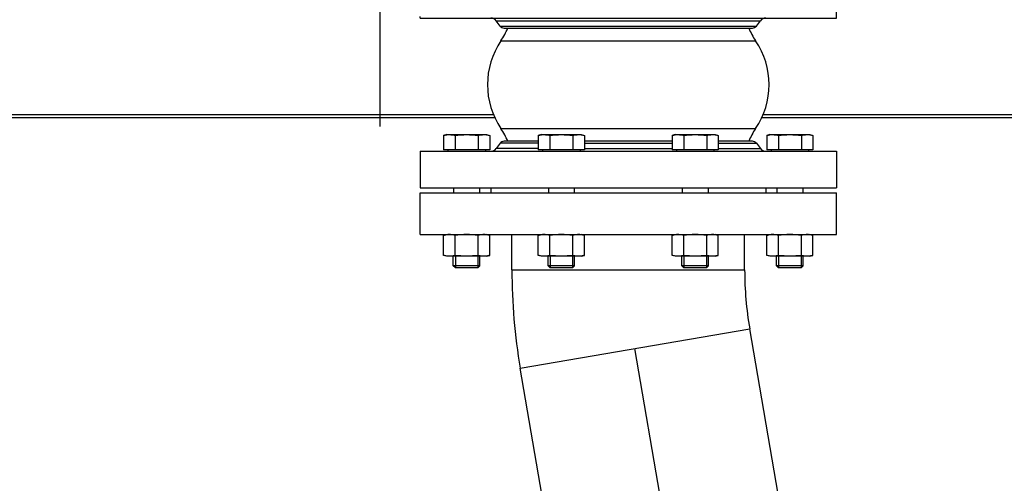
# Model space of a CAD drawing. Header units: millimetres. Extents: x 0 to 1189, y 0 to 841.
# Tile 173 of 173: x 978 to 1002, y 572 to 584. Entities that reach past the tile are written whole.
import ezdxf

# ---------------------------------------------------------------- set-up
doc = ezdxf.new("R2010")
doc.units = ezdxf.units.MM
doc.header["$LTSCALE"] = 65.395
doc.linetypes.add('CENTER', pattern=[0.6, 0.375, -0.075, 0.075, -0.075])
for name, color, linetype in [('1907_734000_04_SIMPLE1_C_ABL797', 7, 'CONTINUOUS'), ('1907_734000_04_SIMPLE1_T1_C_PBL798', 7, 'CONTINUOUS'), ('1907_843312_02_PBL682', 7, 'CONTINUOUS'), ('1937_122000_06_SIMPLE1_A_ABL612', 7, 'CONTINUOUS'), ('1937_122000_06_SIMPLE1_T1_A_PBL613', 7, 'CONTINUOUS'), ('32007_040000_TLKGS_KS_V_ABL788', 7, 'CONTINUOUS'), ('32007_041000_TLKGS_KS_V_ABL789', 7, 'CONTINUOUS'), ('32007_153200_01_ABL522', 7, 'CONTINUOUS'), ('32007_153200_01_T1_PBL601', 7, 'CONTINUOUS'), ('32067_000000_TLKGS_MARKETING_ABL609', 7, 'CONTINUOUS'), ('32067_030000_TLKGS_V_ABL610', 7, 'CONTINUOUS'), ('32067_100000_TLKGS_V_ABL611', 7, 'CONTINUOUS'), ('6M32E_GENSET_VERROHRUNG_ABL487', 7, 'CONTINUOUS'), ('D931_1-M16X70_PBL674', 7, 'CONTINUOUS'), ('D931_1-M16X70_PBL675', 7, 'CONTINUOUS'), ('D931_1-M16X70_PBL676', 7, 'CONTINUOUS'), ('D931_1-M16X70_PBL677', 7, 'CONTINUOUS'), ('D934-M16_PBL650', 7, 'CONTINUOUS'), ('D934-M16_PBL651', 7, 'CONTINUOUS'), ('D934-M16_PBL678', 7, 'CONTINUOUS'), ('D934-M16_PBL679', 7, 'CONTINUOUS'), ('ERV_GS125_16_ABL685', 7, 'CONTINUOUS'), ('ERV_GS125_16_T1__PBL686', 7, 'CONTINUOUS'), ('ERV_GS125_16_T1__PBL722', 7, 'CONTINUOUS'), ('ERV_GS125_16_T2__PBL688', 7, 'CONTINUOUS'), ('links_3_VBL484', 7, 'CONTINUOUS')]:
    doc.layers.add(name, color=color, linetype=linetype)

# ---------------------------------------------------------------- blocks, each defined once
blk = doc.blocks.new('32007_153200_01_T1_PBL601', base_point=(994.054, 563.881))
at = {"layer": '32007_153200_01_T1_PBL601', "color": 7, "linetype": 'Continuous'}
for p, q in [((990.161, 577.593), (990.161, 578.441)), ((995.749, 577.593), (995.749, 578.441)), ((997.745, 565.252), (995.87, 576.175)), ((992.238, 564.307), (990.362, 575.229))]:
    blk.add_line(p, q, dxfattribs=at)
at = {"layer": '32007_153200_01_T1_PBL601', "color": 9, "linetype": 'Continuous'}
for p, q in [((990.161, 577.593), (995.749, 577.593)), ((990.362, 575.229), (995.87, 576.175))]:
    blk.add_line(p, q, dxfattribs=at)
at = {"layer": '32007_153200_01_T1_PBL601', "color": 2, "linetype": 'CENTER'}
blk.add_line((994.991, 564.779), (993.116, 575.702), dxfattribs=at)
at = {"layer": '32007_153200_01_T1_PBL601', "color": 7, "linetype": 'Continuous'}
for radius in [13.97, 8.382]:
    blk.add_arc((1004.131, 577.593), radius, 180, 189.742, dxfattribs=at)
blk = doc.blocks.new('1907_843312_02_PBL682', base_point=(992.955, 578.941))
at = {"layer": '1907_843312_02_PBL682', "color": 7, "linetype": 'Continuous'}
for p, q in [((987.955, 579.441), (997.955, 579.441)), ((987.955, 578.441), (987.955, 579.441)), ((997.955, 578.441), (997.955, 579.441)), ((987.955, 578.441), (997.955, 578.441))]:
    blk.add_line(p, q, dxfattribs=at)
blk = doc.blocks.new('32007_153200_01_ABL522', base_point=(994.054, 563.941))
at = {"layer": '1907_843312_02_PBL682'}
blk.add_blockref('1907_843312_02_PBL682', (992.955, 578.941), dxfattribs=at)
at = {"layer": '32007_153200_01_T1_PBL601'}
blk.add_blockref('32007_153200_01_T1_PBL601', (994.054, 563.881), dxfattribs=at)
blk = doc.blocks.new('D934-M16_PBL650', base_point=(996.835, 578.181))
at = {"layer": 'D934-M16_PBL650', "color": 7, "linetype": 'Continuous'}
for p, q in [((996.281, 578.421), (996.356, 578.441)), ((996.281, 577.941), (996.281, 578.421)), ((996.558, 577.941), (996.558, 578.421)), ((997.112, 577.941), (997.112, 578.421)), ((997.389, 578.421), (997.315, 578.441)), ((997.389, 577.941), (997.389, 578.421)), ((996.356, 577.921), (996.281, 577.941)), ((997.315, 577.921), (996.356, 577.921)), ((997.315, 577.921), (997.389, 577.941))]:
    blk.add_line(p, q, dxfattribs=at)
for centre, start, end in [((996.42, 577.974), 83.1976, 97.6128), ((997.251, 577.974), 82.3872, 96.8024)]:
    blk.add_arc(centre, 0.467, start, end, dxfattribs=at)
for points in [[(996.358, 578.436), (996.332, 578.433), (996.306, 578.427), (996.281, 578.421)], [(996.558, 578.421), (996.531, 578.428), (996.503, 578.434), (996.475, 578.437)], [(997.112, 578.421), (997.021, 578.433), (996.835, 578.448), (996.65, 578.433), (996.558, 578.421)], [(997.196, 578.437), (997.168, 578.434), (997.14, 578.428), (997.112, 578.421)], [(997.389, 578.421), (997.364, 578.427), (997.339, 578.433), (997.313, 578.436)], [(996.358, 577.925), (996.332, 577.929), (996.306, 577.934), (996.281, 577.941)], [(996.558, 577.941), (996.493, 577.923), (996.424, 577.916), (996.358, 577.925)], [(997.112, 577.941), (997.021, 577.928), (996.835, 577.913), (996.65, 577.928), (996.558, 577.941)], [(997.313, 577.925), (997.246, 577.916), (997.177, 577.923), (997.112, 577.941)], [(997.389, 577.941), (997.364, 577.934), (997.339, 577.929), (997.313, 577.925)]]:
    blk.add_open_spline(points, degree=3, dxfattribs=at)
blk = doc.blocks.new('D934-M16_PBL651', base_point=(994.562, 578.181))
at = {"layer": 'D934-M16_PBL651', "color": 7, "linetype": 'Continuous'}
for p, q in [((994.008, 578.421), (994.083, 578.441)), ((994.008, 577.941), (994.008, 578.421)), ((994.285, 577.941), (994.285, 578.421)), ((994.839, 577.941), (994.839, 578.421)), ((995.116, 578.421), (995.042, 578.441)), ((995.116, 577.941), (995.116, 578.421)), ((994.083, 577.921), (994.008, 577.941)), ((995.042, 577.921), (994.083, 577.921)), ((995.042, 577.921), (995.116, 577.941))]:
    blk.add_line(p, q, dxfattribs=at)
for centre, start, end in [((994.146, 577.974), 83.1976, 97.6128), ((994.978, 577.974), 82.3872, 96.8024)]:
    blk.add_arc(centre, 0.467, start, end, dxfattribs=at)
for points in [[(994.085, 578.436), (994.059, 578.433), (994.033, 578.427), (994.008, 578.421)], [(994.285, 578.421), (994.258, 578.428), (994.23, 578.434), (994.202, 578.437)], [(994.839, 578.421), (994.748, 578.433), (994.562, 578.448), (994.377, 578.433), (994.285, 578.421)], [(994.923, 578.437), (994.894, 578.434), (994.867, 578.428), (994.839, 578.421)], [(995.116, 578.421), (995.091, 578.427), (995.066, 578.433), (995.04, 578.436)], [(994.085, 577.925), (994.059, 577.929), (994.033, 577.934), (994.008, 577.941)], [(994.285, 577.941), (994.22, 577.923), (994.151, 577.916), (994.085, 577.925)], [(994.839, 577.941), (994.748, 577.928), (994.562, 577.913), (994.377, 577.928), (994.285, 577.941)], [(995.04, 577.925), (994.973, 577.916), (994.904, 577.923), (994.839, 577.941)], [(995.116, 577.941), (995.091, 577.934), (995.066, 577.929), (995.04, 577.925)]]:
    blk.add_open_spline(points, degree=3, dxfattribs=at)
blk = doc.blocks.new('D931_1-M16X70_PBL674', base_point=(996.835, 579.241))
at = {"layer": 'D931_1-M16X70_PBL674', "color": 7, "linetype": 'Continuous'}
for p, q in [((996.356, 580.841), (996.281, 580.821)), ((996.281, 580.821), (996.281, 580.473)), ((996.356, 580.841), (997.315, 580.841)), ((996.558, 580.821), (996.558, 580.473)), ((997.112, 580.821), (997.112, 580.473)), ((997.315, 580.841), (997.389, 580.821)), ((997.389, 580.821), (997.389, 580.473)), ((997.389, 580.473), (996.281, 580.473)), ((996.385, 580.473), (996.385, 580.441)), ((997.285, 580.473), (997.285, 580.441)), ((996.523, 579.561), (996.523, 579.441)), ((997.147, 579.561), (997.147, 579.441)), ((996.515, 577.69), (996.515, 577.921)), ((997.155, 577.69), (997.155, 577.921)), ((997.155, 577.69), (996.515, 577.69)), ((996.564, 577.641), (996.515, 577.69)), ((997.106, 577.641), (996.564, 577.641)), ((997.106, 577.641), (997.155, 577.69))]:
    blk.add_line(p, q, dxfattribs=at)
at = {"layer": 'D931_1-M16X70_PBL674', "color": 2, "linetype": 'Continuous'}
for p, q in [((996.564, 577.921), (996.564, 577.641)), ((997.106, 577.921), (997.106, 577.641))]:
    blk.add_line(p, q, dxfattribs=at)
at = {"layer": 'D931_1-M16X70_PBL674', "color": 7, "linetype": 'Continuous'}
for points in [[(996.281, 580.821), (996.306, 580.827), (996.331, 580.833), (996.356, 580.836)], [(996.356, 580.836), (996.423, 580.845), (996.493, 580.838), (996.558, 580.821)], [(996.558, 580.821), (996.65, 580.833), (996.835, 580.848), (997.021, 580.833), (997.112, 580.821)], [(997.112, 580.821), (997.177, 580.838), (997.247, 580.845), (997.314, 580.836)], [(997.314, 580.836), (997.339, 580.833), (997.365, 580.827), (997.389, 580.821)]]:
    blk.add_open_spline(points, degree=3, dxfattribs=at)
blk = doc.blocks.new('D931_1-M16X70_PBL675', base_point=(994.562, 579.241))
at = {"layer": 'D931_1-M16X70_PBL675', "color": 7, "linetype": 'Continuous'}
for p, q in [((994.083, 580.841), (994.008, 580.821)), ((994.008, 580.821), (994.008, 580.473)), ((994.083, 580.841), (995.042, 580.841)), ((994.285, 580.821), (994.285, 580.473)), ((994.839, 580.821), (994.839, 580.473)), ((995.042, 580.841), (995.116, 580.821)), ((995.116, 580.821), (995.116, 580.473)), ((995.116, 580.473), (994.008, 580.473)), ((994.112, 580.473), (994.112, 580.441)), ((995.012, 580.473), (995.012, 580.441)), ((994.25, 579.561), (994.25, 579.441)), ((994.874, 579.561), (994.874, 579.441)), ((994.242, 577.69), (994.242, 577.921)), ((994.882, 577.69), (994.882, 577.921)), ((994.882, 577.69), (994.242, 577.69)), ((994.291, 577.641), (994.242, 577.69)), ((994.833, 577.641), (994.291, 577.641)), ((994.833, 577.641), (994.882, 577.69))]:
    blk.add_line(p, q, dxfattribs=at)
at = {"layer": 'D931_1-M16X70_PBL675', "color": 2, "linetype": 'Continuous'}
for p, q in [((994.291, 577.921), (994.291, 577.641)), ((994.833, 577.921), (994.833, 577.641))]:
    blk.add_line(p, q, dxfattribs=at)
at = {"layer": 'D931_1-M16X70_PBL675', "color": 7, "linetype": 'Continuous'}
for points in [[(994.008, 580.821), (994.033, 580.827), (994.058, 580.833), (994.083, 580.836)], [(994.083, 580.836), (994.15, 580.845), (994.22, 580.838), (994.285, 580.821)], [(994.285, 580.821), (994.377, 580.833), (994.562, 580.848), (994.748, 580.833), (994.839, 580.821)], [(994.839, 580.821), (994.904, 580.838), (994.974, 580.845), (995.041, 580.836)], [(995.041, 580.836), (995.066, 580.833), (995.092, 580.827), (995.116, 580.821)]]:
    blk.add_open_spline(points, degree=3, dxfattribs=at)
blk = doc.blocks.new('D931_1-M16X70_PBL676', base_point=(991.348, 579.241))
at = {"layer": 'D931_1-M16X70_PBL676', "color": 7, "linetype": 'Continuous'}
for p, q in [((990.868, 580.841), (990.793, 580.821)), ((990.793, 580.821), (990.793, 580.473)), ((990.868, 580.841), (991.827, 580.841)), ((991.071, 580.821), (991.071, 580.473)), ((991.625, 580.821), (991.625, 580.473)), ((991.827, 580.841), (991.902, 580.821)), ((991.902, 580.821), (991.902, 580.473)), ((991.902, 580.473), (990.793, 580.473)), ((990.898, 580.473), (990.898, 580.441)), ((991.798, 580.473), (991.798, 580.441)), ((991.036, 579.561), (991.036, 579.441)), ((991.66, 579.561), (991.66, 579.441)), ((991.028, 577.69), (991.028, 577.921)), ((991.668, 577.69), (991.668, 577.921)), ((991.668, 577.69), (991.028, 577.69)), ((991.077, 577.641), (991.028, 577.69)), ((991.619, 577.641), (991.077, 577.641)), ((991.619, 577.641), (991.668, 577.69))]:
    blk.add_line(p, q, dxfattribs=at)
at = {"layer": 'D931_1-M16X70_PBL676', "color": 2, "linetype": 'Continuous'}
for p, q in [((991.077, 577.921), (991.077, 577.641)), ((991.619, 577.921), (991.619, 577.641))]:
    blk.add_line(p, q, dxfattribs=at)
at = {"layer": 'D931_1-M16X70_PBL676', "color": 7, "linetype": 'Continuous'}
for points in [[(990.793, 580.821), (990.818, 580.827), (990.843, 580.833), (990.869, 580.836)], [(990.869, 580.836), (990.936, 580.845), (991.005, 580.838), (991.071, 580.821)], [(991.071, 580.821), (991.162, 580.833), (991.348, 580.848), (991.533, 580.833), (991.625, 580.821)], [(991.625, 580.821), (991.69, 580.838), (991.76, 580.845), (991.826, 580.836)], [(991.826, 580.836), (991.852, 580.833), (991.877, 580.827), (991.902, 580.821)]]:
    blk.add_open_spline(points, degree=3, dxfattribs=at)
blk = doc.blocks.new('D931_1-M16X70_PBL677', base_point=(989.075, 579.241))
at = {"layer": 'D931_1-M16X70_PBL677', "color": 7, "linetype": 'Continuous'}
for p, q in [((988.595, 580.841), (988.52, 580.821)), ((988.52, 580.821), (988.52, 580.473)), ((988.595, 580.841), (989.554, 580.841)), ((988.797, 580.821), (988.797, 580.473)), ((989.352, 580.821), (989.352, 580.473)), ((989.554, 580.841), (989.629, 580.821)), ((989.629, 580.821), (989.629, 580.473)), ((989.629, 580.473), (988.52, 580.473)), ((988.625, 580.473), (988.625, 580.441)), ((989.525, 580.473), (989.525, 580.441)), ((988.763, 579.561), (988.763, 579.441)), ((989.387, 579.561), (989.387, 579.441)), ((988.755, 577.69), (988.755, 577.921)), ((989.395, 577.69), (989.395, 577.921)), ((989.395, 577.69), (988.755, 577.69)), ((988.804, 577.641), (988.755, 577.69)), ((989.346, 577.641), (988.804, 577.641)), ((989.346, 577.641), (989.395, 577.69))]:
    blk.add_line(p, q, dxfattribs=at)
at = {"layer": 'D931_1-M16X70_PBL677', "color": 2, "linetype": 'Continuous'}
for p, q in [((988.804, 577.921), (988.804, 577.641)), ((989.346, 577.921), (989.346, 577.641))]:
    blk.add_line(p, q, dxfattribs=at)
at = {"layer": 'D931_1-M16X70_PBL677', "color": 7, "linetype": 'Continuous'}
for points in [[(988.52, 580.821), (988.545, 580.827), (988.57, 580.833), (988.596, 580.836)], [(988.596, 580.836), (988.663, 580.845), (988.732, 580.838), (988.797, 580.821)], [(988.797, 580.821), (988.889, 580.833), (989.075, 580.848), (989.26, 580.833), (989.352, 580.821)], [(989.352, 580.821), (989.417, 580.838), (989.487, 580.845), (989.553, 580.836)], [(989.553, 580.836), (989.579, 580.833), (989.604, 580.827), (989.629, 580.821)]]:
    blk.add_open_spline(points, degree=3, dxfattribs=at)
blk = doc.blocks.new('D934-M16_PBL678', base_point=(991.348, 578.181))
at = {"layer": 'D934-M16_PBL678', "color": 7, "linetype": 'Continuous'}
for p, q in [((990.793, 578.421), (990.868, 578.441)), ((990.793, 577.941), (990.793, 578.421)), ((991.071, 577.941), (991.071, 578.421)), ((991.625, 577.941), (991.625, 578.421)), ((991.902, 578.421), (991.827, 578.441)), ((991.902, 577.941), (991.902, 578.421)), ((990.868, 577.921), (990.793, 577.941)), ((991.827, 577.921), (990.868, 577.921)), ((991.827, 577.921), (991.902, 577.941))]:
    blk.add_line(p, q, dxfattribs=at)
for centre, start, end in [((990.932, 577.974), 83.1976, 97.6128), ((991.763, 577.974), 82.3872, 96.8024)]:
    blk.add_arc(centre, 0.467, start, end, dxfattribs=at)
for points in [[(990.87, 578.436), (990.844, 578.433), (990.819, 578.427), (990.793, 578.421)], [(991.071, 578.421), (991.043, 578.428), (991.015, 578.434), (990.987, 578.437)], [(991.625, 578.421), (991.533, 578.433), (991.348, 578.448), (991.162, 578.433), (991.071, 578.421)], [(991.708, 578.437), (991.68, 578.434), (991.652, 578.428), (991.625, 578.421)], [(991.902, 578.421), (991.877, 578.427), (991.851, 578.433), (991.825, 578.436)], [(990.87, 577.925), (990.844, 577.929), (990.819, 577.934), (990.793, 577.941)], [(991.071, 577.941), (991.006, 577.923), (990.937, 577.916), (990.87, 577.925)], [(991.625, 577.941), (991.533, 577.928), (991.348, 577.913), (991.162, 577.928), (991.071, 577.941)], [(991.825, 577.925), (991.759, 577.916), (991.689, 577.923), (991.625, 577.941)], [(991.902, 577.941), (991.877, 577.934), (991.851, 577.929), (991.825, 577.925)]]:
    blk.add_open_spline(points, degree=3, dxfattribs=at)
blk = doc.blocks.new('D934-M16_PBL679', base_point=(989.075, 578.181))
at = {"layer": 'D934-M16_PBL679', "color": 7, "linetype": 'Continuous'}
for p, q in [((988.52, 578.421), (988.595, 578.441)), ((988.52, 577.941), (988.52, 578.421)), ((988.797, 577.941), (988.797, 578.421)), ((989.352, 577.941), (989.352, 578.421)), ((989.629, 578.421), (989.554, 578.441)), ((989.629, 577.941), (989.629, 578.421)), ((988.595, 577.921), (988.52, 577.941)), ((989.554, 577.921), (988.595, 577.921)), ((989.554, 577.921), (989.629, 577.941))]:
    blk.add_line(p, q, dxfattribs=at)
for centre, start, end in [((988.659, 577.974), 83.1976, 97.6128), ((989.49, 577.974), 82.3872, 96.8024)]:
    blk.add_arc(centre, 0.467, start, end, dxfattribs=at)
for points in [[(988.597, 578.436), (988.571, 578.433), (988.546, 578.427), (988.52, 578.421)], [(988.797, 578.421), (988.77, 578.428), (988.742, 578.434), (988.714, 578.437)], [(989.352, 578.421), (989.26, 578.433), (989.075, 578.448), (988.889, 578.433), (988.797, 578.421)], [(989.435, 578.437), (989.407, 578.434), (989.379, 578.428), (989.352, 578.421)], [(989.629, 578.421), (989.604, 578.427), (989.578, 578.433), (989.552, 578.436)], [(988.597, 577.925), (988.571, 577.929), (988.546, 577.934), (988.52, 577.941)], [(988.797, 577.941), (988.733, 577.923), (988.664, 577.916), (988.597, 577.925)], [(989.352, 577.941), (989.26, 577.928), (989.075, 577.913), (988.889, 577.928), (988.797, 577.941)], [(989.552, 577.925), (989.486, 577.916), (989.416, 577.923), (989.352, 577.941)], [(989.629, 577.941), (989.604, 577.934), (989.578, 577.929), (989.552, 577.925)]]:
    blk.add_open_spline(points, degree=3, dxfattribs=at)
blk = doc.blocks.new('ERV_GS125_16_T1__PBL686', base_point=(992.955, 580.121))
at = {"layer": 'ERV_GS125_16_T1__PBL686', "color": 7, "linetype": 'Continuous'}
for p, q in [((989.879, 580.633), (989.783, 580.505)), ((990.793, 580.681), (989.977, 580.681)), ((994.008, 580.681), (991.902, 580.681)), ((995.932, 580.681), (995.116, 580.681)), ((996.031, 580.633), (996.127, 580.505)), ((987.955, 580.441), (997.955, 580.441)), ((987.955, 580.441), (987.955, 579.561)), ((997.955, 580.441), (997.955, 579.561)), ((987.955, 579.561), (997.955, 579.561))]:
    blk.add_line(p, q, dxfattribs=at)
at = {"layer": 'ERV_GS125_16_T1__PBL686', "color": 9, "linetype": 'Continuous'}
for p, q in [((990.793, 580.633), (989.879, 580.633)), ((991.902, 580.633), (994.008, 580.633)), ((995.116, 580.633), (996.031, 580.633)), ((990.793, 580.505), (989.783, 580.505)), ((991.902, 580.505), (994.008, 580.505)), ((995.116, 580.505), (996.127, 580.505))]:
    blk.add_line(p, q, dxfattribs=at)
at = {"layer": 'ERV_GS125_16_T1__PBL686', "color": 7, "linetype": 'Continuous'}
for centre, radius, start, end in [((989.975, 580.561), 0.12, 90, 143.1301), ((995.935, 580.561), 0.12, 36.8699, 90), ((989.655, 580.601), 0.16, 270, 323.1301), ((996.255, 580.601), 0.16, 216.8699, 270)]:
    blk.add_arc(centre, radius, start, end, dxfattribs=at)
blk = doc.blocks.new('ERV_GS125_16_T2__PBL688', base_point=(992.955, 581.42))
at = {"layer": 'ERV_GS125_16_T2__PBL688', "color": 9, "linetype": 'Continuous'}
for p, q in [((989.899, 583.096), (996.011, 583.096)), ((989.899, 580.985), (996.011, 580.985))]:
    blk.add_line(p, q, dxfattribs=at)
at = {"layer": 'ERV_GS125_16_T2__PBL688', "color": 7, "linetype": 'Continuous'}
for p, q in [((989.655, 579.561), (989.655, 579.441)), ((996.255, 579.561), (996.255, 579.441))]:
    blk.add_line(p, q, dxfattribs=at)
for centre, radius, start, end in [((988.575, 583.994), 1.6, 325.8516, 338.198), ((997.335, 583.994), 1.6, 201.802, 214.1484), ((991.455, 582.041), 1.88, 145.8516, 214.1484), ((994.455, 582.041), 1.88, 325.8516, 34.1484), ((988.575, 580.087), 1.6, 21.802, 34.1484), ((997.335, 580.087), 1.6, 145.8516, 158.198)]:
    blk.add_arc(centre, radius, start, end, dxfattribs=at)
blk = doc.blocks.new('ERV_GS125_16_T1__PBL722', base_point=(992.955, 583.961))
at = {"layer": 'ERV_GS125_16_T1__PBL722', "color": 7, "linetype": 'Continuous'}
for p, q in [((991.485, 584.521), (997.955, 584.521)), ((997.955, 583.641), (997.955, 584.521)), ((987.955, 583.641), (987.955, 583.681)), ((987.955, 583.641), (997.955, 583.641)), ((989.879, 583.449), (989.783, 583.577)), ((996.031, 583.449), (996.127, 583.577)), ((989.977, 583.401), (995.932, 583.401))]:
    blk.add_line(p, q, dxfattribs=at)
at = {"layer": 'ERV_GS125_16_T1__PBL722', "color": 9, "linetype": 'Continuous'}
for p, q in [((989.783, 583.577), (996.127, 583.577)), ((989.879, 583.449), (996.031, 583.449))]:
    blk.add_line(p, q, dxfattribs=at)
at = {"layer": 'ERV_GS125_16_T1__PBL722', "color": 7, "linetype": 'Continuous'}
for centre, radius, start, end in [((989.655, 583.481), 0.16, 36.8699, 90), ((989.975, 583.521), 0.12, 216.8699, 270), ((995.935, 583.521), 0.12, 270, 323.1301), ((996.255, 583.481), 0.16, 90, 143.1301)]:
    blk.add_arc(centre, radius, start, end, dxfattribs=at)
blk = doc.blocks.new('ERV_GS125_16_ABL685', base_point=(992.955, 581.981))
at = {"layer": 'ERV_GS125_16_T1__PBL686'}
blk.add_blockref('ERV_GS125_16_T1__PBL686', (992.955, 580.121), dxfattribs=at)
at = {"layer": 'ERV_GS125_16_T1__PBL722'}
blk.add_blockref('ERV_GS125_16_T1__PBL722', (992.955, 583.961), dxfattribs=at)
at = {"layer": 'ERV_GS125_16_T2__PBL688'}
blk.add_blockref('ERV_GS125_16_T2__PBL688', (992.955, 581.42), dxfattribs=at)
blk = doc.blocks.new('6M32E_GENSET_VERROHRUNG_ABL487', base_point=(990.793, 602.305))
at = {"layer": '32007_153200_01_ABL522'}
blk.add_blockref('32007_153200_01_ABL522', (994.054, 563.941), dxfattribs=at)
at = {"layer": 'D931_1-M16X70_PBL674'}
blk.add_blockref('D931_1-M16X70_PBL674', (996.835, 579.241), dxfattribs=at)
at = {"layer": 'D931_1-M16X70_PBL675'}
blk.add_blockref('D931_1-M16X70_PBL675', (994.562, 579.241), dxfattribs=at)
at = {"layer": 'D931_1-M16X70_PBL676'}
blk.add_blockref('D931_1-M16X70_PBL676', (991.348, 579.241), dxfattribs=at)
at = {"layer": 'D931_1-M16X70_PBL677'}
blk.add_blockref('D931_1-M16X70_PBL677', (989.075, 579.241), dxfattribs=at)
at = {"layer": 'D934-M16_PBL650'}
blk.add_blockref('D934-M16_PBL650', (996.835, 578.181), dxfattribs=at)
at = {"layer": 'D934-M16_PBL651'}
blk.add_blockref('D934-M16_PBL651', (994.562, 578.181), dxfattribs=at)
at = {"layer": 'D934-M16_PBL678'}
blk.add_blockref('D934-M16_PBL678', (991.348, 578.181), dxfattribs=at)
at = {"layer": 'D934-M16_PBL679'}
blk.add_blockref('D934-M16_PBL679', (989.075, 578.181), dxfattribs=at)
at = {"layer": 'ERV_GS125_16_ABL685'}
blk.add_blockref('ERV_GS125_16_ABL685', (992.955, 581.981), dxfattribs=at)
blk = doc.blocks.new('1937_122000_06_SIMPLE1_T1_A_PBL613', base_point=(986.046, 573.561))
at = {"layer": '1937_122000_06_SIMPLE1_T1_A_PBL613', "color": 7, "linetype": 'Continuous'}
for p, q in [((963.833, 581.321), (989.719, 581.321)), ((996.191, 581.321), (1008.26, 581.321)), ((989.761, 581.241), (966.793, 581.241)), ((1007.193, 581.241), (996.149, 581.241))]:
    blk.add_line(p, q, dxfattribs=at)
blk = doc.blocks.new('1937_122000_06_SIMPLE1_A_ABL612', base_point=(986.046, 573.561))
at = {"layer": '1937_122000_06_SIMPLE1_T1_A_PBL613'}
blk.add_blockref('1937_122000_06_SIMPLE1_T1_A_PBL613', (986.046, 573.561), dxfattribs=at)
blk = doc.blocks.new('32067_100000_TLKGS_V_ABL611', base_point=(986.07, 618.245))
at = {"layer": '1937_122000_06_SIMPLE1_A_ABL612'}
blk.add_blockref('1937_122000_06_SIMPLE1_A_ABL612', (986.046, 573.561), dxfattribs=at)
blk = doc.blocks.new('32067_030000_TLKGS_V_ABL610', base_point=(992.664, 641.531))
at = {"layer": '32067_100000_TLKGS_V_ABL611'}
blk.add_blockref('32067_100000_TLKGS_V_ABL611', (986.07, 618.245), dxfattribs=at)
blk = doc.blocks.new('1907_734000_04_SIMPLE1_T1_C_PBL798', base_point=(986.993, 605.561))
at = {"layer": '1907_734000_04_SIMPLE1_T1_C_PBL798', "color": 2, "linetype": 'CENTER'}
blk.add_line((986.993, 605.561), (986.993, 577.094), dxfattribs=at)
blk = doc.blocks.new('1907_734000_04_SIMPLE1_C_ABL797', base_point=(986.993, 605.561))
at = {"layer": '1907_734000_04_SIMPLE1_T1_C_PBL798'}
blk.add_blockref('1907_734000_04_SIMPLE1_T1_C_PBL798', (986.993, 605.561), dxfattribs=at)
blk = doc.blocks.new('32007_041000_TLKGS_KS_V_ABL789', base_point=(992.699, 605.561))
at = {"layer": '1907_734000_04_SIMPLE1_C_ABL797'}
blk.add_blockref('1907_734000_04_SIMPLE1_C_ABL797', (986.993, 605.561), dxfattribs=at)
blk = doc.blocks.new('32007_040000_TLKGS_KS_V_ABL788', base_point=(992.699, 605.561))
at = {"layer": '32007_041000_TLKGS_KS_V_ABL789'}
blk.add_blockref('32007_041000_TLKGS_KS_V_ABL789', (992.699, 605.561), dxfattribs=at)
blk = doc.blocks.new('32067_000000_TLKGS_MARKETING_ABL609', base_point=(987.865, 641.531))
at = {"layer": '32007_040000_TLKGS_KS_V_ABL788'}
blk.add_blockref('32007_040000_TLKGS_KS_V_ABL788', (992.699, 605.561), dxfattribs=at)
at = {"layer": '32067_030000_TLKGS_V_ABL610'}
blk.add_blockref('32067_030000_TLKGS_V_ABL610', (992.664, 641.531), dxfattribs=at)
blk = doc.blocks.new('LINKS_3_VBL484', base_point=(1001.223, 637.661))
at = {"layer": '32067_000000_TLKGS_MARKETING_ABL609'}
blk.add_blockref('32067_000000_TLKGS_MARKETING_ABL609', (987.865, 641.531), dxfattribs=at)
at = {"layer": '6M32E_GENSET_VERROHRUNG_ABL487'}
blk.add_blockref('6M32E_GENSET_VERROHRUNG_ABL487', (990.793, 602.305), dxfattribs=at)

msp = doc.modelspace()

# ---------------------------------------------------------------- block references
at = {"layer": 'links_3_VBL484'}
msp.add_blockref('LINKS_3_VBL484', (1001.2225, 637.66074), dxfattribs=at)

doc.saveas('drawing.dxf')
